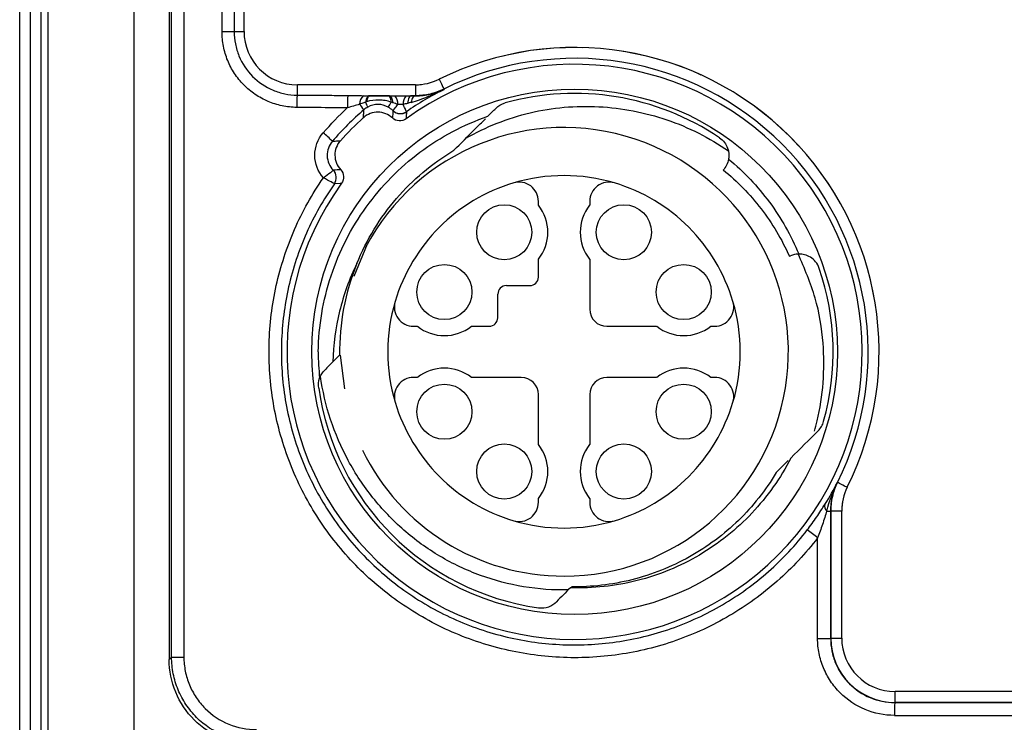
# Model space of a CAD drawing. Header units: millimetres. Extents: x 10 to 272, y 8 to 208.
# Tile 34 of 39: x 147 to 162, y 103 to 114. Entities that reach past the tile are written whole.
import ezdxf

# ---------------------------------------------------------------- set-up
doc = ezdxf.new("R2010")
doc.units = ezdxf.units.MM
doc.linetypes.add('HIDDEN', pattern=[1.905, 1.27, -0.635])

msp = doc.modelspace()

# ---------------------------------------------------------------- linework, layer by layer
at = {"color": 7, "linetype": 'Continuous', "lineweight": 25}
for p, q in [((147.128, 102.218), (147.128, 117.985)), ((147.294, 117.985), (147.294, 102.218)), ((147.457, 117.985), (147.457, 102.218)), ((147.575, 102.218), (147.575, 117.985)), ((148.908, 117.985), (148.908, 102.218)), ((149.461, 116.652), (149.461, 103.652)), ((149.498, 103.689), (149.498, 116.614)), ((149.69, 116.614), (149.69, 103.689)), ((150.285, 113.448), (150.285, 116.322)), ((150.475, 116.322), (150.475, 113.448)), ((150.628, 113.452), (150.628, 116.318)), ((150.475, 113.448), (150.285, 113.448)), ((150.628, 113.448), (150.475, 113.448)), ((151.457, 112.618), (151.457, 112.457)), ((153.301, 112.618), (151.461, 112.618)), ((153.302, 112.618), (153.302, 112.448)), ((152.9, 112.448), (152.59, 112.448)), ((153.302, 112.448), (153.238, 112.448)), ((153.302, 112.448), (153.302, 112.448)), ((158.106, 111.291), (158.117, 111.305)), ((152.038, 111.074), (152.038, 111.074)), ((155.221, 110.74), (155.221, 110.8)), ((156.021, 110.8), (156.021, 110.74)), ((152.548, 110.133), (152.34, 109.629)), ((155.221, 109.618), (155.221, 109.896)), ((156.021, 109.896), (156.021, 109.118)), ((159.136, 109.943), (159.152, 109.95)), ((154.721, 109.485), (155.088, 109.485)), ((154.588, 108.985), (154.588, 109.352)), ((153.273, 108.852), (153.332, 108.852)), ((154.176, 108.852), (154.454, 108.852)), ((156.288, 108.852), (157.066, 108.852)), ((157.909, 108.852), (157.969, 108.852)), ((152.126, 108.401), (152.195, 107.873)), ((153.332, 108.052), (153.273, 108.052)), ((154.954, 108.052), (154.176, 108.052)), ((157.066, 108.052), (156.288, 108.052)), ((157.969, 108.052), (157.909, 108.052)), ((155.221, 107.007), (155.221, 107.785)), ((156.021, 107.785), (156.021, 107.007)), ((158.931, 106.567), (159.12, 106.756)), ((155.221, 106.104), (155.221, 106.163)), ((156.021, 106.163), (156.021, 106.104)), ((159.721, 105.968), (159.781, 105.968)), ((159.781, 105.968), (159.781, 103.979)), ((159.783, 103.981), (159.783, 105.968)), ((159.953, 105.968), (159.783, 105.968)), ((159.953, 103.985), (159.953, 105.967)), ((159.577, 103.979), (159.577, 105.55)), ((159.577, 103.979), (159.781, 103.979)), ((159.781, 103.979), (159.783, 103.981)), ((159.953, 103.981), (159.783, 103.981)), ((149.461, 103.651), (149.498, 103.689)), ((149.461, 103.652), (149.461, 103.651)), ((149.498, 103.689), (149.69, 103.689)), ((160.782, 103.152), (160.782, 102.982)), ((173.802, 103.152), (160.786, 103.152)), ((160.782, 102.982), (160.78, 102.979)), ((173.806, 102.982), (160.782, 102.982))]:
    msp.add_line(p, q, dxfattribs=at)
at = {"color": 7, "linetype": 'HIDDEN', "lineweight": 18}
for p, q in [((150.628, 113.452), (150.628, 116.318)), ((153.301, 112.618), (151.461, 112.618)), ((159.953, 103.985), (159.953, 105.967)), ((173.802, 103.152), (160.786, 103.152))]:
    msp.add_line(p, q, dxfattribs=at)
at = {"color": 7, "linetype": 'Continuous', "lineweight": 25, "flags": 128}
for points in [[(153.672, 112.705), (153.676, 112.697), (153.692, 112.664), (153.707, 112.633), (153.721, 112.606), (153.732, 112.584), (153.74, 112.567), (153.745, 112.557), (153.747, 112.553)], [(152.581, 112.448), (152.572, 112.446), (152.564, 112.44), (152.555, 112.432), (152.547, 112.42), (152.54, 112.405), (152.533, 112.388), (152.527, 112.369), (152.522, 112.347)], [(152.59, 112.448), (152.583, 112.446), (152.576, 112.441), (152.568, 112.433), (152.562, 112.422), (152.555, 112.409), (152.55, 112.393), (152.544, 112.374), (152.54, 112.354)], [(152.877, 112.448), (152.884, 112.446), (152.891, 112.441), (152.898, 112.432), (152.905, 112.42), (152.911, 112.406), (152.916, 112.388), (152.921, 112.369), (152.925, 112.347)], [(152.9, 112.448), (152.907, 112.446), (152.915, 112.44), (152.923, 112.431), (152.93, 112.418), (152.936, 112.402), (152.942, 112.383), (152.947, 112.362), (152.951, 112.339)], [(153.238, 112.448), (153.228, 112.446), (153.219, 112.439), (153.21, 112.429), (153.202, 112.415), (153.195, 112.398), (153.188, 112.377), (153.182, 112.354), (153.178, 112.329)], [(153.302, 112.448), (153.292, 112.446), (153.282, 112.44), (153.272, 112.431), (153.263, 112.419), (153.254, 112.404), (153.246, 112.387), (153.239, 112.367), (153.234, 112.345)], [(153.747, 112.553), (153.748, 112.55), (153.749, 112.547)], [(152.151, 111.082), (152.128, 111.081), (152.038, 111.074)], [(159.885, 106.414), (159.886, 106.413), (159.887, 106.413)], [(160.039, 106.337), (160.032, 106.341), (159.998, 106.358), (159.968, 106.373), (159.941, 106.386), (159.918, 106.397), (159.902, 106.406), (159.891, 106.411), (159.887, 106.413)], [(159.783, 105.968), (159.782, 105.968), (159.781, 105.968)]]:
    msp.add_lwpolyline(points, dxfattribs=at)
at = {"color": 7, "linetype": 'Continuous', "lineweight": 25}
for centre, radius in [((155.786, 108.452), 4.1), ((154.688, 110.318), 0.43), ((156.554, 110.318), 0.43), ((153.754, 109.385), 0.43), ((157.488, 109.385), 0.43), ((153.754, 107.518), 0.43), ((157.488, 107.518), 0.43), ((154.688, 106.585), 0.43), ((156.554, 106.585), 0.43)]:
    msp.add_circle(centre, radius, dxfattribs=at)
for centre, radius, start, end in [((151.461, 113.452), 0.833, 180, 270), ((155.786, 108.452), 4.75, 333.5771, 116.4229), ((155.786, 108.452), 4.487, 144.1118, 125.8882), ((155.786, 108.452), 4.58, 333.5685, 116.4315), ((153.301, 113.452), 0.833, 270, 296.4229), ((153.867, 112.269), 2.417, 175.5416, 180.0708), ((154.507, 112.275), 2.267, 175.4937, 180.419), ((152.601, 112.317), 0.171, 129.2161, 180.522), ((152.844, 112.322), 0.185, 356.2391, 43.1734), ((153.297, 112.323), 0.186, 137.4046, 183.6696), ((155.786, 108.452), 4.033, 55.9188, 105.595), ((151.775, 111.721), 0.885, 35.0651, 42.1735), ((152.054, 112.078), 0.54, 20.9244, 29.9249), ((152.383, 112.629), 0.611, 324.0652, 332.5152), ((168.36, 111.141), 15.446, 176.0088, 176.4375), ((153.068, 112.335), 0.167, 225.6674, 304.9743), ((153.068, 112.336), 0.167, 225.7016, 304.8903), ((168.632, 111.108), 15.507, 175.9656, 176.3799), ((155.786, 108.452), 4.92, 132.0353, 137.9647), ((150.486, 110.216), 2.152, 45.0158, 50.2008), ((155.621, 108.452), 3.5, 270, 152.3077), ((153.094, 95.92), 15.404, 93.5617, 93.9951), ((151.901, 111.17), 0.167, 325.0337, 44.3396), ((151.901, 111.17), 0.167, 325.0392, 44.3336), ((155.621, 108.452), 2.75, 106.6015, 163.3985), ((155.621, 108.452), 2.75, 73.3985, 106.6015), ((154.921, 110.8), 0.3, 0, 106.6015), ((156.321, 110.8), 0.3, 73.3985, 180), ((155.621, 108.452), 2.75, 16.6015, 73.3985), ((154.688, 110.318), 0.68, 321.6573, 38.3427), ((156.554, 110.318), 0.68, 141.6573, 218.3427), ((155.786, 108.452), 3.667, 157.9123, 180.7914), ((155.786, 108.452), 4.033, 344.405, 18.8312), ((155.088, 109.618), 0.133, 270, 0), ((154.721, 109.352), 0.133, 90, 180), ((155.621, 108.452), 2.75, 163.3985, 196.6015), ((153.273, 109.152), 0.3, 163.3985, 270), ((157.969, 109.152), 0.3, 270, 16.6015), ((155.621, 108.452), 2.75, 343.3985, 16.6015), ((156.288, 109.118), 0.267, 180, 270), ((154.454, 108.985), 0.133, 270, 0), ((153.754, 109.385), 0.68, 231.6573, 308.3427), ((157.488, 109.385), 0.68, 231.6573, 308.3427), ((155.786, 108.452), 4, 180, 185.9015), ((153.754, 107.518), 0.68, 51.6573, 128.3427), ((157.488, 107.518), 0.68, 51.6573, 128.3427), ((153.273, 107.752), 0.3, 90, 196.6015), ((154.954, 107.785), 0.267, 0, 90), ((156.288, 107.785), 0.267, 90, 180), ((157.969, 107.752), 0.3, 343.3985, 90), ((155.786, 108.452), 4.033, 188.0656, 261.9344), ((155.621, 108.452), 2.75, 196.6015, 253.3985), ((155.621, 108.452), 2.75, 286.6015, 343.3985), ((154.688, 106.585), 0.68, 321.6573, 38.3427), ((156.554, 106.585), 0.68, 141.6573, 218.3427), ((155.621, 108.452), 3.5, 206.0401, 270), ((160.786, 105.967), 0.833, 153.5771, 180), ((154.921, 106.104), 0.3, 253.3985, 0), ((156.321, 106.104), 0.3, 180, 286.6015), ((159.788, 106.044), 0.101, 163.6868, 228.4909), ((155.621, 108.452), 2.75, 253.3985, 286.6015), ((156.561, 101.694), 4.896, 51.9734, 54.3472), ((160.786, 103.985), 0.833, 180, 270), ((164.241, 102.827), 3.464, 177.484, 180.7924)]:
    msp.add_arc(centre, radius, start, end, dxfattribs=at)
at = {"color": 7, "linetype": 'HIDDEN', "lineweight": 18}
for centre, radius, start, end in [((151.461, 113.452), 0.833, 180, 270), ((155.786, 108.452), 4.75, 333.5771, 116.4229), ((153.301, 113.452), 0.833, 270, 296.4229), ((160.786, 105.967), 0.833, 153.5771, 180), ((160.786, 103.985), 0.833, 180, 270)]:
    msp.add_arc(centre, radius, start, end, dxfattribs=at)
at = {"color": 7, "linetype": 'Continuous', "lineweight": 25}
for centre, major_axis, ratio, start_param, end_param in [((160.783, 103.982), (0.707, 0.707), 0.999817, 2.356347, 3.926839), ((167.294, 110.539), (433.133, 0), 0.017455, 4.697349, 4.727429), ((167.294, 110.339), (433.333, 0), 0.017447, 4.697349, 4.727429)]:
    msp.add_ellipse(centre, major_axis=major_axis, ratio=ratio, start_param=start_param, end_param=end_param, dxfattribs=at)
for points, knots in [([(151.45, 112.266), (151.373, 112.267), (151.297, 112.276), (151.147, 112.307), (151.073, 112.33), (150.932, 112.39), (150.865, 112.427), (150.739, 112.513), (150.679, 112.563), (150.571, 112.672), (150.522, 112.733), (150.438, 112.861), (150.402, 112.928), (150.344, 113.07), (150.321, 113.145), (150.292, 113.295), (150.285, 113.371), (150.285, 113.448)], [0, 0, 0, 0, 0.125, 0.125, 0.25, 0.25, 0.375, 0.375, 0.5, 0.5, 0.625, 0.625, 0.75, 0.75, 0.875, 0.875, 1, 1, 1, 1]), ([(150.475, 113.448), (150.475, 113.383), (150.481, 113.319), (150.506, 113.193), (150.525, 113.13), (150.599, 112.951), (150.671, 112.842), (150.853, 112.658), (150.962, 112.585), (151.14, 112.51), (151.203, 112.49), (151.328, 112.465), (151.392, 112.458), (151.457, 112.457)], [0, 0, 0, 0, 0.125, 0.125, 0.25, 0.25, 0.5, 0.5, 0.75, 0.75, 0.875, 0.875, 1, 1, 1, 1]), ([(151.457, 112.457), (151.626, 112.456), (151.795, 112.455), (151.964, 112.455), (152.058, 112.454), (152.152, 112.454), (152.246, 112.453)], [0, 0, 0, 0, 0.000759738, 0.000759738, 0.000759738, 0.001183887, 0.001183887, 0.001183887, 0.001183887]), ([(152.494, 112.449), (152.516, 112.449), (152.539, 112.449), (152.561, 112.448), (152.568, 112.448), (152.575, 112.448), (152.581, 112.448)], [0, 0, 0, 0, 0.0001034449, 0.0001034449, 0.0001034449, 0.0001340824, 0.0001340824, 0.0001340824, 0.0001340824]), ([(152.59, 112.448), (152.637, 112.448), (152.685, 112.448), (152.758, 112.448), (152.782, 112.448), (152.829, 112.448), (152.853, 112.448), (152.877, 112.448)], [0, 0, 0, 0, 0.5, 0.5, 0.75, 0.75, 1, 1, 1, 1]), ([(153.234, 112.345), (153.324, 112.37), (153.412, 112.4), (153.583, 112.469), (153.667, 112.506), (153.749, 112.547)], [0, 0, 0, 0, 0.5, 0.5, 1, 1, 1, 1]), ([(153.747, 112.553), (153.678, 112.518), (153.605, 112.492), (153.456, 112.457), (153.38, 112.448), (153.302, 112.448)], [0, 0, 0, 0, 0.5, 0.5, 1, 1, 1, 1]), ([(153.302, 112.448), (153.387, 112.447), (153.465, 112.456), (153.613, 112.49), (153.683, 112.515), (153.749, 112.547)], [0, 0, 0, 0, 0.5, 0.5, 1, 1, 1, 1]), ([(152.522, 112.347), (152.514, 112.345), (152.506, 112.342), (152.499, 112.34), (152.476, 112.332), (152.453, 112.324), (152.431, 112.316)], [0, 0, 0, 0, 0.00003657, 0.00003657, 0.00003657, 0.0001469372, 0.0001469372, 0.0001469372, 0.0001469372]), ([(152.925, 112.347), (152.895, 112.36), (152.863, 112.367), (152.798, 112.377), (152.766, 112.379), (152.668, 112.381), (152.602, 112.375), (152.54, 112.354)], [0, 0, 0, 0, 0.25, 0.25, 0.5, 0.5, 1, 1, 1, 1]), ([(152.878, 112.27), (152.829, 112.297), (152.775, 112.312), (152.663, 112.312), (152.607, 112.298), (152.558, 112.271)], [0, 0, 0, 0, 0.5, 0.5, 1, 1, 1, 1]), ([(152.951, 112.216), (152.953, 112.217), (152.962, 112.227), (152.99, 112.26), (153.009, 112.283), (153.029, 112.31)], [0, 0, 0, 0, 0.5, 0.5, 1, 1, 1, 1]), ([(153.163, 112.199), (153.164, 112.2), (153.159, 112.212), (153.14, 112.251), (153.127, 112.279), (153.111, 112.311)], [0, 0, 0, 0, 0.5, 0.5, 1, 1, 1, 1]), ([(152.239, 112.259), (152.145, 112.259), (152.051, 112.26), (151.957, 112.261), (151.788, 112.263), (151.619, 112.264), (151.45, 112.266)], [0, 0, 0, 0, 0.000424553, 0.000424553, 0.000424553, 0.001185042, 0.001185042, 0.001185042, 0.001185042]), ([(152.491, 112.106), (152.492, 112.112), (152.492, 112.117), (152.492, 112.123), (152.494, 112.145), (152.495, 112.167), (152.497, 112.189), (152.497, 112.203), (152.498, 112.216), (152.499, 112.23)], [0, 0, 0, 0, 0.001, 0.001, 0.001, 0.005, 0.005, 0.005, 0.007498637, 0.007498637, 0.007498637, 0.007498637]), ([(152.943, 112.101), (152.883, 112.158), (152.801, 112.191), (152.636, 112.193), (152.553, 112.162), (152.491, 112.106)], [0, 0, 0, 0, 0.5, 0.5, 1, 1, 1, 1]), ([(154.089, 111.784), (154.244, 111.873), (154.406, 111.952), (154.744, 112.085), (154.917, 112.14), (155.266, 112.223), (155.443, 112.251), (155.803, 112.284), (155.986, 112.287), (156.345, 112.268), (156.524, 112.246), (156.877, 112.178), (157.053, 112.131), (157.567, 111.956), (157.887, 111.794), (158.185, 111.586)], [0, 0, 0, 0, 0.125, 0.125, 0.25, 0.25, 0.375, 0.375, 0.5, 0.5, 0.625, 0.625, 0.75, 0.75, 1, 1, 1, 1]), ([(151.786, 108.452), (151.792, 108.857), (151.86, 109.253), (152.115, 110.023), (152.297, 110.381), (152.771, 111.039), (153.051, 111.324), (153.534, 111.686), (153.707, 111.795), (154.061, 111.983), (154.244, 112.063), (154.433, 112.129)], [0, 0, 0, 0, 0.25, 0.25, 0.5, 0.5, 0.75, 0.75, 0.875, 0.875, 1, 1, 1, 1]), ([(153.156, 112.087), (153.124, 112.064), (153.086, 112.053), (153.008, 112.058), (152.972, 112.074), (152.943, 112.101)], [0, 0, 0, 0, 0.5, 0.5, 1, 1, 1, 1]), ([(153.901, 111.597), (154.011, 111.707), (154.176, 111.872), (154.339, 112.035), (154.394, 112.089)], [0, 0, 0, 0, 0.664266, 1, 1, 1, 1]), ([(151.866, 111.167), (151.78, 111.264), (151.733, 111.39), (151.732, 111.646), (151.779, 111.772), (151.864, 111.869)], [0, 0, 0, 0, 0.5, 0.5, 1, 1, 1, 1]), ([(152.007, 111.738), (151.952, 111.675), (151.923, 111.593), (151.928, 111.427), (151.962, 111.346), (152.02, 111.286)], [0, 0, 0, 0, 0.5, 0.5, 1, 1, 1, 1]), ([(152.007, 111.738), (152.011, 111.738), (152.015, 111.739), (152.019, 111.739), (152.041, 111.741), (152.063, 111.742), (152.085, 111.743), (152.1, 111.744), (152.116, 111.745), (152.131, 111.746)], [0.000287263, 0.000287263, 0.000287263, 0.000287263, 0.001, 0.001, 0.001, 0.005, 0.005, 0.005, 0.007812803, 0.007812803, 0.007812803, 0.007812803]), ([(152.131, 111.746), (152.075, 111.684), (152.045, 111.602), (152.047, 111.436), (152.079, 111.355), (152.137, 111.294)], [0, 0, 0, 0, 0.5, 0.5, 1, 1, 1, 1]), ([(158.046, 111.792), (158.107, 111.751), (158.15, 111.691), (158.194, 111.572), (158.197, 111.513), (158.188, 111.459)], [0, 0, 0, 0, 0.5, 0.5, 1, 1, 1, 1]), ([(152.388, 109.83), (152.539, 110.202), (152.752, 110.547), (153.134, 110.991), (153.27, 111.126), (153.569, 111.379), (153.73, 111.494), (153.901, 111.597)], [0, 0, 0, 0, 0.5, 0.5, 0.75, 0.75, 1, 1, 1, 1]), ([(158.151, 111.678), (158.186, 111.615), (158.198, 111.546), (158.184, 111.415), (158.158, 111.355), (158.117, 111.305)], [0, 0, 0, 0, 0.5, 0.5, 1, 1, 1, 1]), ([(158.188, 111.459), (158.426, 111.262), (158.643, 111.033), (158.918, 110.662), (159.002, 110.532), (159.155, 110.264), (159.224, 110.123), (159.283, 109.979)], [0, 0, 0, 0, 0.5, 0.5, 0.75, 0.75, 1, 1, 1, 1]), ([(152.02, 111.286), (152.02, 111.285), (152.004, 111.27), (151.948, 111.225), (151.908, 111.195), (151.866, 111.167)], [0, 0, 0, 0, 0.5, 0.5, 1, 1, 1, 1]), ([(152.137, 111.294), (152.163, 111.266), (152.179, 111.229), (152.184, 111.152), (152.173, 111.113), (152.151, 111.082)], [0, 0, 0, 0, 0.5, 0.5, 1, 1, 1, 1]), ([(158.106, 111.291), (158.326, 111.111), (158.52, 110.911), (158.868, 110.459), (159.018, 110.208), (159.136, 109.943)], [0, 0, 0, 0, 0.5, 0.5, 1, 1, 1, 1]), ([(159.577, 105.55), (159.39, 105.306), (159.18, 105.08), (158.715, 104.67), (158.467, 104.49), (158.071, 104.258), (157.935, 104.186), (157.656, 104.057), (157.511, 103.998), (157.075, 103.845), (156.778, 103.773), (156.171, 103.685), (155.859, 103.67), (155.246, 103.7), (154.944, 103.745), (154.495, 103.855), (154.346, 103.9), (154.055, 104.003), (153.912, 104.061), (153.632, 104.192), (153.495, 104.265), (153.229, 104.422), (153.101, 104.506), (152.73, 104.777), (152.501, 104.98), (152.08, 105.434), (151.894, 105.68), (151.652, 106.07), (151.578, 106.204), (151.442, 106.48), (151.38, 106.622), (151.217, 107.056), (151.137, 107.351), (151.034, 107.956), (151.012, 108.267), (151.028, 108.881), (151.065, 109.185), (151.165, 109.636), (151.206, 109.786), (151.302, 110.079), (151.356, 110.223), (151.54, 110.644), (151.689, 110.912), (151.866, 111.167)], [0, 0, 0, 0, 0.0625, 0.0625, 0.125, 0.125, 0.15625, 0.15625, 0.1875, 0.1875, 0.25, 0.25, 0.3125, 0.3125, 0.375, 0.375, 0.40625, 0.40625, 0.4375, 0.4375, 0.46875, 0.46875, 0.5, 0.5, 0.5625, 0.5625, 0.625, 0.625, 0.65625, 0.65625, 0.6875, 0.6875, 0.75, 0.75, 0.8125, 0.8125, 0.875, 0.875, 0.90625, 0.90625, 0.9375, 0.9375, 1, 1, 1, 1]), ([(152.038, 111.074), (151.867, 110.83), (151.722, 110.574), (151.544, 110.171), (151.491, 110.033), (151.397, 109.752), (151.357, 109.608), (151.259, 109.176), (151.222, 108.885), (151.204, 108.296), (151.224, 107.996), (151.32, 107.415), (151.396, 107.131), (151.551, 106.715), (151.61, 106.578), (151.74, 106.312), (151.81, 106.183), (152.041, 105.808), (152.219, 105.572), (152.622, 105.135), (152.842, 104.939), (153.197, 104.678), (153.32, 104.597), (153.575, 104.445), (153.707, 104.375), (153.975, 104.249), (154.112, 104.193), (154.391, 104.094), (154.534, 104.051), (154.965, 103.943), (155.255, 103.9), (155.843, 103.87), (156.143, 103.884), (156.726, 103.968), (157.011, 104.037), (157.43, 104.183), (157.569, 104.239), (157.837, 104.363), (157.968, 104.432), (158.348, 104.654), (158.587, 104.827), (159.034, 105.221), (159.235, 105.437), (159.415, 105.672)], [0, 0, 0, 0, 0.0625, 0.0625, 0.09375, 0.09375, 0.125, 0.125, 0.1875, 0.1875, 0.25, 0.25, 0.3125, 0.3125, 0.34375, 0.34375, 0.375, 0.375, 0.4375, 0.4375, 0.5, 0.5, 0.53125, 0.53125, 0.5625, 0.5625, 0.59375, 0.59375, 0.625, 0.625, 0.6875, 0.6875, 0.75, 0.75, 0.8125, 0.8125, 0.84375, 0.84375, 0.875, 0.875, 0.9375, 0.9375, 1, 1, 1, 1]), ([(152.038, 111.074), (152.038, 111.076), (152.019, 111.086), (151.956, 111.12), (151.911, 111.144), (151.866, 111.167)], [0, 0, 0, 0, 0.5, 0.5, 1, 1, 1, 1]), ([(159.308, 109.976), (159.277, 109.977), (159.223, 109.978), (159.174, 109.959), (159.152, 109.95)], [0, 0, 0, 0, 0.560473, 1, 1, 1, 1]), ([(159.528, 107.216), (159.543, 107.268), (159.611, 107.515), (159.678, 107.975), (159.678, 108.621), (159.564, 109.307), (159.372, 109.752), (159.275, 109.979)], [0, 0, 0, 0, 0.057813, 0.270754, 0.488884, 0.739776, 1, 1, 1, 1]), ([(159.603, 109.754), (159.577, 109.831), (159.523, 109.892), (159.405, 109.965), (159.343, 109.98), (159.283, 109.979)], [0, 0, 0, 0, 0.5, 0.5, 1, 1, 1, 1]), ([(152.388, 109.83), (152.271, 109.59), (152.181, 109.342), (152.057, 108.829), (152.022, 108.562), (152.016, 108.297)], [0, 0, 0, 0, 0.5, 0.5, 1, 1, 1, 1]), ([(155.687, 104.737), (155.455, 104.732), (155.222, 104.749), (154.76, 104.825), (154.535, 104.884), (154.099, 105.043), (153.885, 105.144), (153.485, 105.381), (153.297, 105.517), (152.947, 105.823), (152.784, 105.994), (152.494, 106.357), (152.366, 106.55), (152.144, 106.96), (152.051, 107.177), (151.906, 107.617), (151.853, 107.843), (151.821, 108.074)], [0, 0, 0, 0, 0.125, 0.125, 0.25, 0.25, 0.375, 0.375, 0.5, 0.5, 0.625, 0.625, 0.75, 0.75, 0.875, 0.875, 1, 1, 1, 1]), ([(159.159, 106.794), (159.079, 106.639), (158.987, 106.488), (158.783, 106.199), (158.672, 106.064), (158.433, 105.81), (158.305, 105.691), (158.029, 105.471), (157.883, 105.37), (157.582, 105.193), (157.426, 105.115), (157.102, 104.981), (156.933, 104.925), (156.422, 104.796), (156.074, 104.758), (155.72, 104.77)], [0, 0, 0, 0, 0.125, 0.125, 0.25, 0.25, 0.375, 0.375, 0.5, 0.5, 0.625, 0.625, 0.75, 0.75, 1, 1, 1, 1]), ([(158.931, 106.567), (158.848, 106.429), (158.757, 106.297), (158.559, 106.048), (158.454, 105.931), (158.118, 105.605), (157.86, 105.41), (157.296, 105.095), (156.991, 104.974), (156.522, 104.856), (156.364, 104.827), (156.048, 104.791), (155.892, 104.783), (155.735, 104.785)], [0, 0, 0, 0, 0.125, 0.125, 0.25, 0.25, 0.5, 0.5, 0.75, 0.75, 0.875, 0.875, 1, 1, 1, 1]), ([(159.783, 105.968), (159.783, 106.045), (159.792, 106.123), (159.827, 106.272), (159.853, 106.344), (159.887, 106.413)], [0, 0, 0, 0, 0.5, 0.5, 1, 1, 1, 1]), ([(159.415, 105.672), (159.466, 105.739), (159.516, 105.808), (159.609, 105.943), (159.652, 106.009), (159.691, 106.072)], [0, 0, 0, 0, 0.5, 0.5, 1, 1, 1, 1]), ([(159.721, 105.968), (159.7, 105.9), (159.677, 105.83), (159.629, 105.69), (159.604, 105.62), (159.577, 105.55)], [0, 0, 0, 0, 0.5, 0.5, 1, 1, 1, 1]), ([(155.22, 104.458), (155.277, 104.45), (155.333, 104.457), (155.43, 104.493), (155.471, 104.521), (155.503, 104.553)], [0, 0, 0, 0, 0.5, 0.5, 1, 1, 1, 1]), ([(160.777, 102.779), (160.619, 102.779), (160.461, 102.811), (160.173, 102.931), (160.039, 103.021), (159.873, 103.187), (159.822, 103.248), (159.735, 103.379), (159.699, 103.448), (159.638, 103.593), (159.615, 103.669), (159.585, 103.822), (159.577, 103.9), (159.577, 103.979)], [0, 0, 0, 0, 0.25, 0.25, 0.5, 0.5, 0.625, 0.625, 0.75, 0.75, 0.875, 0.875, 1, 1, 1, 1]), ([(159.781, 103.979), (159.781, 103.913), (159.787, 103.849), (159.812, 103.721), (159.832, 103.657), (159.882, 103.536), (159.912, 103.479), (159.985, 103.37), (160.027, 103.319), (160.165, 103.18), (160.277, 103.106), (160.517, 103.006), (160.648, 102.979), (160.78, 102.979)], [0, 0, 0, 0, 0.125, 0.125, 0.25, 0.25, 0.375, 0.375, 0.5, 0.5, 0.75, 0.75, 1, 1, 1, 1]), ([(150.794, 102.318), (150.62, 102.318), (150.445, 102.353), (150.123, 102.487), (149.975, 102.585), (149.728, 102.832), (149.629, 102.98), (149.496, 103.302), (149.461, 103.477), (149.461, 103.651)], [0, 0, 0, 0, 0.25, 0.25, 0.5, 0.5, 0.75, 0.75, 1, 1, 1, 1]), ([(150.832, 102.357), (150.656, 102.356), (150.481, 102.392), (150.161, 102.524), (150.012, 102.624), (149.827, 102.808), (149.771, 102.877), (149.674, 103.021), (149.633, 103.098), (149.567, 103.259), (149.541, 103.344), (149.507, 103.514), (149.498, 103.601), (149.498, 103.689)], [0, 0, 0, 0, 0.25, 0.25, 0.5, 0.5, 0.625, 0.625, 0.75, 0.75, 0.875, 0.875, 1, 1, 1, 1]), ([(149.69, 103.689), (149.69, 103.614), (149.698, 103.54), (149.726, 103.396), (149.748, 103.324), (149.805, 103.186), (149.84, 103.121), (149.922, 102.998), (149.97, 102.94), (150.127, 102.783), (150.254, 102.699), (150.526, 102.586), (150.675, 102.556), (150.825, 102.557)], [0, 0, 0, 0, 0.125, 0.125, 0.25, 0.25, 0.375, 0.375, 0.5, 0.5, 0.75, 0.75, 1, 1, 1, 1])]:
    msp.add_open_spline(points, degree=3, knots=knots, dxfattribs=at)
for points in [[(152.246, 112.453), (152.329, 112.453), (152.412, 112.451), (152.494, 112.449)], [(152.581, 112.448), (152.584, 112.448), (152.587, 112.448), (152.59, 112.448)], [(152.877, 112.448), (152.884, 112.448), (152.892, 112.448), (152.9, 112.448)], [(152.9, 112.448), (152.926, 112.448), (152.953, 112.448), (152.979, 112.449)], [(152.979, 112.449), (153.039, 112.449), (153.1, 112.449), (153.16, 112.449)], [(153.16, 112.449), (153.186, 112.449), (153.212, 112.448), (153.238, 112.448)], [(153.749, 112.547), (153.545, 112.445), (153.349, 112.329), (153.163, 112.199)], [(153.238, 112.448), (153.26, 112.448), (153.281, 112.448), (153.302, 112.448)], [(152.431, 112.316), (152.368, 112.297), (152.304, 112.279), (152.239, 112.259)], [(152.54, 112.354), (152.534, 112.352), (152.528, 112.35), (152.522, 112.347)], [(152.951, 112.339), (152.942, 112.342), (152.934, 112.344), (152.925, 112.347)], [(153.029, 112.31), (153.003, 112.32), (152.977, 112.33), (152.951, 112.339)], [(153.111, 112.311), (153.084, 112.312), (153.056, 112.311), (153.029, 112.31)], [(153.178, 112.329), (153.156, 112.323), (153.133, 112.317), (153.111, 112.311)], [(153.234, 112.345), (153.215, 112.34), (153.196, 112.334), (153.178, 112.329)], [(154.556, 112.251), (154.594, 112.289), (154.644, 112.32), (154.702, 112.336)], [(151.864, 111.869), (151.982, 112.006), (152.108, 112.136), (152.239, 112.259)], [(152.499, 112.23), (152.324, 112.077), (152.16, 111.914), (152.007, 111.738)], [(152.558, 112.271), (152.537, 112.259), (152.518, 112.246), (152.499, 112.23)], [(152.951, 112.216), (152.929, 112.238), (152.904, 112.256), (152.878, 112.27)], [(152.951, 112.216), (152.951, 112.216), (152.951, 112.216), (152.951, 112.216)], [(153.163, 112.199), (153.163, 112.199), (153.163, 112.199), (153.163, 112.199)], [(154.433, 112.129), (154.474, 112.17), (154.515, 112.211), (154.556, 112.251)], [(152.02, 111.286), (152.02, 111.286), (152.02, 111.286), (152.02, 111.286)], [(152.12, 108.401), (152.085, 108.366), (152.05, 108.332), (152.016, 108.297)], [(151.807, 108.04), (151.824, 108.09), (151.852, 108.133), (151.887, 108.168)], [(152.016, 108.297), (151.973, 108.254), (151.93, 108.211), (151.887, 108.168)], [(151.793, 107.886), (151.785, 107.94), (151.791, 107.993), (151.807, 108.04)], [(159.585, 107.221), (159.624, 107.259), (159.655, 107.31), (159.671, 107.367)], [(159.159, 106.794), (159.304, 106.939), (159.447, 107.082), (159.585, 107.221)], [(159.691, 106.072), (159.766, 106.192), (159.828, 106.302), (159.885, 106.414)], [(159.721, 105.968), (159.763, 106.123), (159.814, 106.273), (159.885, 106.414)], [(159.885, 106.414), (159.816, 106.275), (159.781, 106.123), (159.781, 105.968)], [(155.72, 104.77), (155.647, 104.697), (155.575, 104.625), (155.503, 104.553)]]:
    msp.add_open_spline(points, degree=3, dxfattribs=at)

doc.saveas('drawing.dxf')
